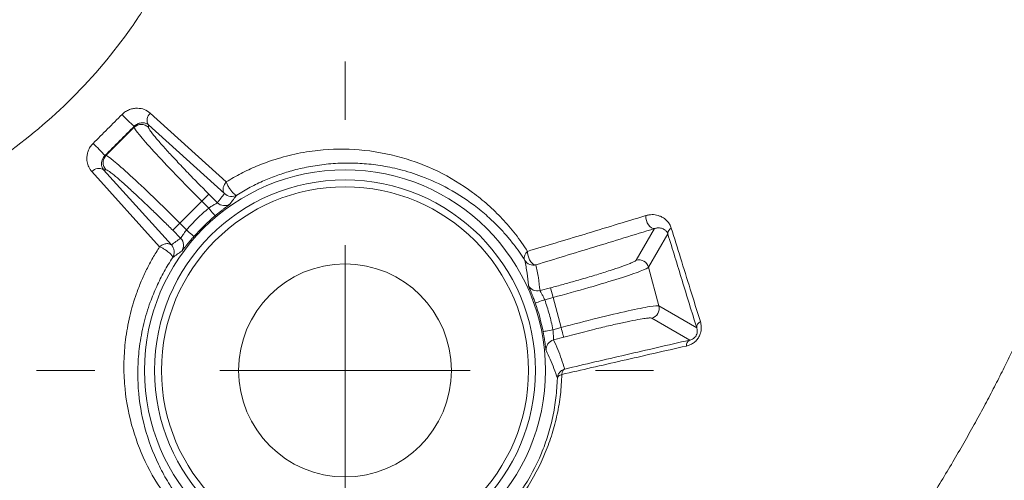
# Model space of a CAD drawing. Header units: millimetres. Extents: x 0 to 420, y 0 to 297.
# Tile 17 of 92: x 102.34 to 112.17, y 55.84 to 60.43. Entities that reach past the tile are written whole.
import ezdxf

# ---------------------------------------------------------------- set-up
doc = ezdxf.new("R2010")
doc.units = ezdxf.units.MM

# ---------------------------------------------------------------- blocks, each defined once
blk = doc.blocks.new('SW_CENTERMARKSYMBOL_7')
at = {"color": 0, "linetype": 'Continuous', "lineweight": 0}
for p, q in [((0, 2.5), (0, 3.0824)), ((0, 0), (0, 1.25)), ((-2.5, 0), (-3.0824, 0)), ((0, 0), (-1.25, 0)), ((0, 0), (0, -1.25)), ((0, 0), (1.25, 0)), ((2.5, 0), (3.0824, 0)), ((0, -2.5), (0, -3.0824))]:
    blk.add_line(p, q, dxfattribs=at)

msp = doc.modelspace()

# ---------------------------------------------------------------- linework, layer by layer
at = {"color": 7, "linetype": 'Continuous', "lineweight": 15}
for p, q in [((103.64366009, 59.50119628), (104.40375342, 58.81548954)), ((103.48469451, 59.3603505), (103.20213869, 59.07778723)), ((103.48469451, 59.37037153), (103.48469451, 59.3603505)), ((103.62592771, 59.38492624), (103.62592771, 59.3603505)), ((104.38587203, 58.69904814), (103.62592771, 59.38492624)), ((103.19224432, 59.07778723), (103.20213869, 59.07778723)), ((103.73859539, 58.16751255), (103.06106939, 58.91841931)), ((103.17781999, 58.93656148), (103.8554354, 58.18574412)), ((103.17781999, 58.93656148), (103.20213869, 58.93656148)), ((103.93988028, 58.40325637), (104.15922537, 58.62260519)), ((104.15922537, 58.62260519), (104.22984197, 58.69322179)), ((104.15922537, 58.62260519), (104.22821775, 58.55361654)), ((104.22984197, 58.69322179), (104.31549385, 58.60756992)), ((103.94832924, 58.2535742), (103.86926367, 58.33264349)), ((104.00601163, 58.33711757), (103.93988028, 58.40325637)), ((108.49810078, 58.03419931), (108.68037179, 58.34990276)), ((108.81291762, 58.29701482), (108.62040951, 57.96358643)), ((108.72383847, 57.57759793), (108.62040951, 57.96358643)), ((107.53724411, 57.73046149), (107.64153733, 57.75840489)), ((107.64153733, 57.75840489), (107.66737595, 57.66194595)), ((107.58424237, 57.63966872), (107.66737595, 57.66194595)), ((107.66737595, 57.66194595), (107.7476634, 57.36230968)), ((108.72383847, 57.57759793), (109.10182133, 57.35937042)), ((109.03175607, 57.23674132), (108.65322187, 57.4552892)), ((107.7476634, 57.36230968), (107.66597524, 57.34041987)), ((107.77351692, 57.26584701), (107.67256155, 57.23879768))]:
    msp.add_line(p, q, dxfattribs=at)
at = {"color": 7, "linetype": 'Continuous', "lineweight": 15, "flags": 128}
for points in [[(104.22821775, 58.55361654), (104.24063041, 58.53884576), (104.25258114, 58.52463378), (104.263608, 58.51150585), (104.27332356, 58.49996491), (104.28132548, 58.49043934), (104.28733065, 58.48328678), (104.29113045, 58.47877918), (104.29256096, 58.47708045)], [(108.68037179, 58.34990276), (108.66550043, 58.35031254), (108.64994362, 58.35682435), (108.63466992, 58.36902095), (108.62066283, 58.38612748), (108.60878661, 58.40705617), (108.59983101, 58.43048452), (108.59434738, 58.4549187), (108.59269335, 58.47881271)], [(103.86926367, 58.33264349), (103.87123063, 58.33461044), (103.87565627, 58.33903981), (103.8824065, 58.34577887), (103.89119818, 58.35458173), (103.90174821, 58.36513547), (103.91366913, 58.3770564), (103.92654374, 58.3899161), (103.93988028, 58.40325637)], [(104.00601163, 58.33711757), (104.02046576, 58.32432119), (104.03435364, 58.31200911), (104.04719844, 58.3006358), (104.05847862, 58.29063712), (104.06779184, 58.2823856), (104.07479539, 58.27618672), (104.07919123, 58.27228261), (104.08086016, 58.27081485)], [(107.58424237, 57.63966872), (107.56604805, 57.63323514), (107.54853919, 57.62703998), (107.53237143, 57.62132166), (107.51815572, 57.61629252), (107.50642851, 57.61214255), (107.49762192, 57.6090282), (107.49206379, 57.60706497), (107.48997762, 57.60632364)], [(107.66597524, 57.34041987), (107.64703586, 57.33671321), (107.62881174, 57.3331481), (107.61198833, 57.32985495), (107.59719148, 57.32695667), (107.58497253, 57.32456876), (107.57580831, 57.32277317), (107.57002666, 57.32164068), (107.56785109, 57.321216)], [(107.77351692, 57.26584701), (107.77278676, 57.26853294), (107.77116253, 57.27459027), (107.76870384, 57.28379546), (107.76548519, 57.29581697), (107.76162579, 57.31023012), (107.75725975, 57.32651709), (107.75255098, 57.34408556), (107.7476634, 57.36230968)]]:
    msp.add_lwpolyline(points, dxfattribs=at)
at = {"color": 7, "linetype": 'Continuous', "lineweight": 15}
for radius in [2.00218155, 1.90182319, 1.0625]:
    msp.add_circle((105.58962913, 56.93409708), radius, dxfattribs=at)
for centre, radius, start, end in [((87.18842877, 114.0072778), 70.33760306, 283.5804062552, 309.5646947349), ((103.70415122, 59.43248355), 0.0915457, 131.359018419, 211.298221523), ((104.35435535, 60.39118023), 1.3410296, 222.316201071, 229.571219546), ((98.9868342, 63.536892), 18.44201228, 283.157959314, 346.842040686), ((98.9868342, 63.536892), 18.51187062, 283.157959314, 346.842040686), ((103.55531111, 59.2892751), 0.1001919, 45.185521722, 134.814478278), ((101.88686339, 57.92349977), 1.74252659, 41.484829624, 47.067333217), ((103.27319866, 59.00717436), 0.10017833, 135.180815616, 224.819184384), ((103.1302361, 58.85804427), 0.09181056, 58.782820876, 138.882561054), ((104.38621708, 58.67829446), 0.10001868, 225.00053049, 304.521194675), ((105.58962913, 56.93409708), 2.01574002, 130.051329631, 138.460277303), ((108.87737878, 58.29812855), 0.06447078, 117.591585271, 180.989838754), ((103.87761176, 58.1828579), 0.10000878, 323.971999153, 44.999524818), ((108.52372554, 57.93735195), 0.10018003, 15.181250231, 104.820226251), ((107.51135199, 57.82705416), 0.10000273, 204.997682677, 285.005638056), ((105.58962913, 56.93409708), 2.01574002, 11.072354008, 19.480689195), ((108.62697674, 57.55198227), 0.1001916, 285.185763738, 14.81309506), ((109.16916165, 57.36124562), 0.06736643, 117.166457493, 181.59507908), ((107.69845182, 57.1421906), 0.10001617, 105.002478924, 185.553556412), ((109.06306483, 57.18032855), 0.06451851, 119.030022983, 182.358832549)]:
    msp.add_arc(centre, radius, start, end, dxfattribs=at)
for points, knots in [([(103.67292792, 67.51939054), (103.4653807, 66.3334965), (103.22392275, 65.15510604), (102.88107033, 63.69122496), (102.77515015, 63.25274113), (102.66459679, 62.81528518), (102.60856292, 62.59672513), (102.58972724, 62.52390671), (102.54342943, 62.38018332), (102.51783937, 62.30870673), (102.38157704, 61.95571546), (102.24668448, 61.68756), (101.99558579, 61.31154126), (101.90293394, 61.19001795), (101.70567762, 60.96278912), (101.6007829, 60.85632972), (101.37875315, 60.65738661), (101.26163274, 60.56488621), (101.01500912, 60.39402378), (100.8845599, 60.31526189), (100.61749665, 60.1739618), (100.48101875, 60.11121374), (100.20285267, 59.99943507), (100.06140514, 59.94980099), (99.33139085, 59.76189431), (98.74493287, 59.61962829), (96.98221857, 59.21827149), (95.80113325, 58.98365304), (93.42642956, 58.58391588), (92.23197258, 58.41946425), (89.83290558, 58.16368798), (88.63416, 58.07258543), (86.241406, 57.96915215), (85.04687309, 57.95650733), (82.66159422, 58.01145225), (81.47080474, 58.0781204), (79.09270347, 58.28513913), (77.9053737, 58.42510898), (76.12692262, 58.68895513), (75.53463381, 58.78596269), (74.35041352, 58.99787197), (73.75846781, 59.11267222), (72.57839444, 59.35878386), (71.99048342, 59.49007517), (71.11178887, 59.69929033), (70.81942078, 59.77108121), (70.4546185, 59.86336693), (70.38169072, 59.88195059), (70.27234747, 59.91001358), (70.23578074, 59.91890715), (70.16334525, 59.93939938), (70.12737479, 59.95060195), (69.94822257, 60.00932725), (69.80708058, 60.06474665), (69.52859254, 60.19028402), (69.39066969, 60.26133633), (69.12798031, 60.41725679), (69.00240243, 60.50255034), (68.76321575, 60.68835767), (68.64954719, 60.78873165), (68.43386916, 61.00539904), (68.33189343, 61.12179069), (68.05205612, 61.4863496), (67.90037433, 61.74918955), (67.71406219, 62.16684613), (67.6580093, 62.31052119), (67.58774045, 62.52982798), (67.56880886, 62.60399551), (67.53080898, 62.75229722), (67.51193919, 62.82647894), (67.19339028, 64.08809881), (66.92737222, 65.28422685), (66.46465181, 67.68948106), (66.26843983, 68.89802903), (65.79394774, 72.54188903), (65.62505945, 74.98459285), (65.62516303, 77.43409708)], [0, 0, 0, 0, 0.0625, 0.0625, 0.078125, 0.0859375, 0.0859375, 0.08984375, 0.08984375, 0.09375, 0.09375, 0.109375, 0.109375, 0.1171875, 0.1171875, 0.125, 0.125, 0.1328125, 0.1328125, 0.140625, 0.140625, 0.1484375, 0.1484375, 0.15625, 0.15625, 0.1875, 0.1875, 0.25, 0.25, 0.3125, 0.3125, 0.375, 0.375, 0.4375, 0.4375, 0.5, 0.5, 0.5625, 0.5625, 0.59375, 0.59375, 0.625, 0.625, 0.65625, 0.65625, 0.671875, 0.671875, 0.67578125, 0.67578125, 0.677734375, 0.677734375, 0.6796875, 0.6796875, 0.6875, 0.6875, 0.6953125, 0.6953125, 0.703125, 0.703125, 0.7109375, 0.7109375, 0.71875, 0.71875, 0.734375, 0.734375, 0.7421875, 0.7421875, 0.74609375, 0.74609375, 0.75, 0.75, 0.8125, 0.8125, 0.875, 0.875, 1, 1, 1, 1]), ([(104.29388638, 62.13569312), (104.28509166, 62.10217823), (104.26608982, 62.02976607), (104.23026429, 61.91315785), (104.18495388, 61.77786368), (104.12723403, 61.62048996), (104.03389624, 61.38847755), (103.9065883, 61.11031676), (103.71019884, 60.74127058), (103.39255247, 60.23995291), (102.88423532, 59.63656462), (102.28152948, 59.12972644), (101.78178414, 58.81316272), (101.41305901, 58.61696482), (101.09983596, 58.47350904), (100.80985003, 58.36046863), (100.58091409, 58.28218572), (100.44659458, 58.24573281), (100.38803308, 58.22983983)], [0, 0, 0, 0, 0.0179784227, 0.0388441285, 0.0632828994, 0.092009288, 0.125809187, 0.1930331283, 0.2506259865, 0.3426295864, 0.5005384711, 0.6579058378, 0.7491669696, 0.8070613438, 0.8745336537, 0.9277937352, 0.9685190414, 1, 1, 1, 1]), ([(110.73098375, 54.63989955), (110.78098035, 54.70656479), (110.88028149, 54.83897249), (111.02386235, 55.0393057), (111.16218206, 55.2387332), (111.29488396, 55.43697088), (111.42193729, 55.63340816), (111.54323838, 55.82754682), (111.65871354, 56.01891771), (111.76835745, 56.2070514), (111.87227056, 56.39145797), (111.97053964, 56.57170238), (112.06326325, 56.74739382), (112.15055298, 56.91819772), (112.23256002, 57.08390296), (112.30952576, 57.24441617), (112.38174015, 57.39975392), (112.44949006, 57.54996914), (112.51304812, 57.6951202), (112.57267188, 57.83527202), (112.62861225, 57.97050356), (112.68109598, 58.10092049), (112.73033641, 58.22664695), (112.77653936, 58.34781), (112.81989826, 58.46453391), (112.86059544, 58.57693978), (112.89880196, 58.685146), (112.93468138, 58.78927163), (112.96838224, 58.88944195), (113.00004144, 58.98578606), (113.02978959, 59.07842972), (113.0577487, 59.16749258), (113.08403288, 59.25308819), (113.10874862, 59.33532426), (113.1319952, 59.41430282), (113.15386499, 59.49012037), (113.17444384, 59.5628677), (113.19380486, 59.63263194), (113.21201629, 59.69949483), (113.229142, 59.76353332), (113.24524174, 59.82481996), (113.26037145, 59.88342355), (113.27458341, 59.93940947), (113.28792602, 59.99283999), (113.30044659, 60.04377562), (113.31218401, 60.09227785), (113.32319199, 60.13840294), (113.33021896, 60.16838449), (113.33364053, 60.18298311)], [0, 0, 0, 0, 0.040525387, 0.0804898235, 0.1198597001, 0.1585552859, 0.1965015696, 0.2336307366, 0.2698819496, 0.3051986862, 0.3395274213, 0.3728205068, 0.4050363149, 0.436139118, 0.4661048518, 0.4949511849, 0.5227103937, 0.5494136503, 0.5750910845, 0.5997718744, 0.623484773, 0.6462627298, 0.6681405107, 0.6891512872, 0.7093266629, 0.7286967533, 0.7472902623, 0.7651346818, 0.782258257, 0.7986893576, 0.8144547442, 0.8295795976, 0.8440876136, 0.8580010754, 0.8713409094, 0.8841267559, 0.8963769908, 0.9081086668, 0.9193377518, 0.9300792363, 0.940347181, 0.9501547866, 0.959514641, 0.9684386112, 0.9769378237, 0.9850237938, 0.992707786, 1, 1, 1, 1]), ([(111.23802383, 54.15267912), (111.90507312, 55.0233795), (112.47189038, 55.95385048), (113.05635673, 57.19108759), (113.16714886, 57.44292318), (113.37443849, 57.94988783), (113.47096179, 58.20509462), (113.73944496, 58.97582106), (113.89038326, 59.49643113), (114.013856, 60.02369175)], [0, 0, 0, 0, 0.5, 0.5, 0.625, 0.625, 0.75, 0.75, 1, 1, 1, 1]), ([(103.36273964, 59.48837148), (103.36825489, 59.49357801), (103.37931266, 59.50401682), (103.39780648, 59.51719529), (103.41755521, 59.52840921), (103.44411341, 59.53986702), (103.47794417, 59.54896433), (103.52864333, 59.55217993), (103.58911285, 59.54165931), (103.62517337, 59.5149069), (103.64365388, 59.50119667)], [0, 0, 0, 0, 0.0608253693, 0.1219515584, 0.1848092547, 0.2507114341, 0.371773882, 0.5007469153, 0.7441398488, 1, 1, 1, 1]), ([(103.07376854, 59.1992992), (103.12196421, 59.24741393), (103.21839638, 59.34368414), (103.31461164, 59.44012876), (103.36273964, 59.48837148)], [0, 0, 0, 0, 0.49978829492, 1, 1, 1, 1]), ([(116.70127398, 59.3957183), (115.92917993, 56.09297986), (114.24891106, 53.07152452), (109.45220168, 48.27481514), (106.43074634, 46.59454628), (103.1280079, 45.82245223)], [0, 0, 0, 0, 0.5, 0.5, 1, 1, 1, 1]), ([(103.55530935, 59.40434316), (103.54861309, 59.40333778), (103.53630558, 59.40148993), (103.51707434, 59.39399548), (103.49977379, 59.38413158), (103.48942507, 59.37468853), (103.48469558, 59.37037295)], [0, 0, 0, 0, 0.3207463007, 0.5895214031, 0.8124064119, 1, 1, 1, 1]), ([(103.62592312, 59.3849244), (103.62121896, 59.38829938), (103.61179852, 59.39505805), (103.5950664, 59.40140792), (103.57671657, 59.40527807), (103.56231246, 59.404649), (103.55530935, 59.40434316)], [0, 0, 0, 0, 0.2503308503, 0.5013065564, 0.7575411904, 1, 1, 1, 1]), ([(103.48469558, 59.37037295), (103.43599903, 59.32152806), (103.33865183, 59.22388435), (103.24103167, 59.1264716), (103.19224461, 59.0777882)], [0, 0, 0, 0, 0.5002358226, 1, 1, 1, 1]), ([(103.48469558, 59.36035092), (103.48516393, 59.3514523), (103.50283456, 59.32544179), (103.5700883, 59.24285767), (103.61964822, 59.18631384), (103.7436435, 59.05069844), (103.81803625, 58.97167346), (103.98111851, 58.80233581), (104.06973789, 58.71209543), (104.1592267, 58.62260661)], [0, 0, 0, 0, 0.25, 0.25, 0.5, 0.5, 0.75, 0.75, 1, 1, 1, 1]), ([(103.62592312, 59.36035092), (103.62624373, 59.35840139), (103.62688245, 59.35451749), (103.6321238, 59.34446741), (103.64051201, 59.33135148), (103.65235204, 59.31486629), (103.67592214, 59.28421831), (103.72033656, 59.23069847), (103.7979701, 59.14311043), (103.89310659, 59.03984263), (103.98911272, 58.93869872), (104.07679664, 58.8480755), (104.15242421, 58.77091457), (104.20396623, 58.71918751), (104.22984048, 58.69322038)], [0, 0, 0, 0, 0.0484345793, 0.0964930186, 0.1444339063, 0.1925177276, 0.2410026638, 0.3705530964, 0.5002600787, 0.6297431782, 0.7593841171, 0.8397550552, 0.9195565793, 1, 1, 1, 1]), ([(103.06107496, 58.91841864), (103.0550759, 58.92561073), (103.04329658, 58.93973258), (103.02979729, 58.96370971), (103.01987175, 58.98913136), (103.01373381, 59.0161993), (103.01095315, 59.04779982), (103.01316103, 59.0836432), (103.02403, 59.12411031), (103.04285678, 59.16430595), (103.06365071, 59.18784545), (103.07376854, 59.1992992)], [0, 0, 0, 0, 0.1049705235, 0.2061123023, 0.3046092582, 0.4017085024, 0.4986818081, 0.627657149, 0.7487981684, 0.8777712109, 1, 1, 1, 1]), ([(104.40375248, 58.81549088), (104.42814248, 58.83024775), (104.47714132, 58.85989389), (104.55192055, 58.90020185), (104.62802629, 58.93768734), (104.7056447, 58.97208631), (104.7848588, 59.00352551), (104.91284048, 59.04862709), (105.09263411, 59.09742863), (105.38507748, 59.14392318), (105.74738912, 59.14751486), (106.14774589, 59.07290669), (106.5278825, 58.92861045), (106.8103605, 58.75691209), (107.01876297, 58.58864751), (107.16172115, 58.44979611), (107.29515397, 58.29576327), (107.37304576, 58.18043273), (107.41230451, 58.12230424)], [0, 0, 0, 0, 0.0201525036, 0.0404858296, 0.0610891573, 0.0820462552, 0.1034348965, 0.1253266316, 0.1860471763, 0.2504598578, 0.369618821, 0.4999820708, 0.6214848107, 0.7500960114, 0.8116503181, 0.8736263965, 0.9363056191, 1, 1, 1, 1]), ([(103.19224461, 59.0777882), (103.18887488, 59.07418119), (103.18171983, 59.0665223), (103.17331749, 59.05377649), (103.16635606, 59.03988273), (103.16129432, 59.02498023), (103.1581699, 59.00914483), (103.15734433, 58.99014071), (103.16067296, 58.96395765), (103.17111002, 58.94728103), (103.17781936, 58.93656066)], [0, 0, 0, 0, 0.0585506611, 0.1243225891, 0.1997886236, 0.286597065, 0.3847658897, 0.500935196, 0.6791820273, 1, 1, 1, 1]), ([(103.93987717, 58.40325707), (103.85038835, 58.49274589), (103.76014796, 58.58136527), (103.59081032, 58.74444753), (103.51178534, 58.81884028), (103.37616994, 58.94283556), (103.31962611, 58.99239548), (103.23704199, 59.05964922), (103.21103148, 59.07731985), (103.20213286, 59.0777882)], [0, 0, 0, 0, 0.25, 0.25, 0.5, 0.5, 0.75, 0.75, 1, 1, 1, 1]), ([(105.58962913, 59.00319767), (105.55823506, 59.00233235), (105.49657476, 59.00063279), (105.40418832, 58.99285496), (105.31421719, 58.9815722), (105.22667769, 58.9666955), (105.14170813, 58.94858421), (105.03919631, 58.92228806), (104.92004251, 58.88473266), (104.78120233, 58.82982426), (104.64428054, 58.76504066), (104.55348326, 58.71103609), (104.50900938, 58.68458384)], [0, 0, 0, 0, 0.0916633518, 0.1800337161, 0.2651516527, 0.3470621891, 0.425815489, 0.501467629, 0.6297873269, 0.7511300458, 0.8780997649, 1, 1, 1, 1]), ([(107.38584165, 58.03249442), (107.36822996, 58.05946477), (107.33192119, 58.11506763), (107.2714419, 58.19657426), (107.20402615, 58.27915964), (107.12893914, 58.36176613), (107.03302058, 58.45639839), (106.8709556, 58.59531775), (106.64287364, 58.7459408), (106.37760604, 58.86751053), (106.14768775, 58.93977709), (105.9476396, 58.98035825), (105.76615604, 59.00155202), (105.64654271, 59.0026671), (105.58962913, 59.00319767)], [0, 0, 0, 0, 0.0443111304, 0.0913530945, 0.1411259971, 0.1936292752, 0.2488617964, 0.3323758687, 0.4996158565, 0.6403333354, 0.7503141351, 0.8412632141, 0.924470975, 1, 1, 1, 1]), ([(103.8692634, 58.3326433), (103.85366759, 58.34820556), (103.82259647, 58.37920981), (103.77610628, 58.42515136), (103.73006066, 58.47031895), (103.68444251, 58.51469774), (103.61434638, 58.58232639), (103.52269133, 58.66933117), (103.41946592, 58.76442987), (103.33182988, 58.84210746), (103.27270873, 58.89118065), (103.23545425, 58.91925798), (103.21289067, 58.93390576), (103.20572848, 58.9356733), (103.20213286, 58.93656066)], [0, 0, 0, 0, 0.0483687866, 0.0963638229, 0.1442447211, 0.1922729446, 0.2407075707, 0.3701588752, 0.4998313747, 0.6293487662, 0.7590888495, 0.8395465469, 0.9194479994, 1, 1, 1, 1]), ([(104.38587414, 58.69904915), (104.38318372, 58.70254806), (104.37805299, 58.70922061), (104.37339785, 58.72208176), (104.37119288, 58.73660124), (104.3725838, 58.75651411), (104.38075548, 58.78436582), (104.39552602, 58.80435686), (104.40375248, 58.81549088)], [0, 0, 0, 0, 0.1267179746, 0.241656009, 0.3719409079, 0.501130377, 0.7221543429, 1, 1, 1, 1]), ([(104.40375248, 58.81549088), (104.40531828, 58.81107265), (104.40856766, 58.80190386), (104.41577327, 58.78605435), (104.42521876, 58.76789283), (104.43891388, 58.74578206), (104.45624608, 58.72153659), (104.47360974, 58.70210632), (104.48898285, 58.68944674), (104.50100769, 58.68277907), (104.50644467, 58.68400538), (104.50900938, 58.68458384)], [0, 0, 0, 0, 0.0773656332, 0.1605502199, 0.250389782, 0.3543965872, 0.5002403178, 0.6466822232, 0.7500867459, 0.8821118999, 1, 1, 1, 1]), ([(105.58962913, 55.10173972), (104.5783236, 55.10173972), (103.75727177, 55.92279155), (103.75727177, 57.94540261), (104.5783236, 58.76645443), (105.58962913, 58.76645443)], [0, 0, 0, 0, 0.5, 0.5, 1, 1, 1, 1]), ([(105.58962913, 58.76645443), (106.60093465, 58.76645443), (107.42198648, 57.94540261), (107.42198648, 55.92279155), (106.60093465, 55.10173972), (105.58962913, 55.10173972)], [0, 0, 0, 0, 0.5, 0.5, 1, 1, 1, 1]), ([(104.22821602, 58.5536173), (104.23289951, 58.55685195), (104.24348615, 58.5641636), (104.26081495, 58.57527358), (104.27602092, 58.5845593), (104.2939928, 58.59483916), (104.31062607, 58.60417561), (104.31395589, 58.60649734), (104.31549227, 58.60756859)], [0, 0, 0, 0, 0.1112276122, 0.2514205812, 0.4147393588, 0.5015182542, 0.7699997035, 1, 1, 1, 1]), ([(104.31549227, 58.60756859), (104.32695117, 58.6230386), (104.34990979, 58.65403376), (104.37387182, 58.68402624), (104.38587414, 58.69904915)], [0, 0, 0, 0, 0.499110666, 1, 1, 1, 1]), ([(104.50900938, 58.68458384), (104.490047, 58.67289836), (104.46709526, 58.66783277), (104.42282581, 58.67304801), (104.40165236, 58.6833105), (104.38587414, 58.69904915)], [0, 0, 0, 0, 0.5, 0.5, 1, 1, 1, 1]), ([(104.22821602, 58.5536173), (104.20856897, 58.53674835), (104.16930137, 58.50303319), (104.11285274, 58.44974326), (104.05811458, 58.39469786), (104.02339084, 58.35631924), (104.00601726, 58.33711698)], [0, 0, 0, 0, 0.2501685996, 0.5, 0.7498314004, 1, 1, 1, 1]), ([(104.44289325, 58.59588918), (104.442417, 58.59538558), (104.4414667, 58.59438073), (104.43689543, 58.59069899), (104.42572709, 58.58207681), (104.40502707, 58.56656016), (104.37479215, 58.54342492), (104.348886, 58.52315753), (104.32109682, 58.50086492), (104.30202183, 58.48497126), (104.29255358, 58.47708213)], [0, 0, 0, 0, 0.0836745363, 0.1669593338, 0.2510965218, 0.4995197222, 0.6241311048, 0.7493129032, 0.8755664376, 1, 1, 1, 1]), ([(107.41230451, 58.12230424), (107.50426971, 58.14989778), (107.69334281, 58.2066279), (107.98190761, 58.29356967), (108.28370966, 58.38494484), (108.48807517, 58.44703101), (108.59268722, 58.47881211)], [0, 0, 0, 0, 0.2308247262, 0.4745571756, 0.7310326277, 1, 1, 1, 1]), ([(108.59268722, 58.47881211), (108.60330537, 58.48160572), (108.62456105, 58.48719804), (108.65604011, 58.4896582), (108.68700742, 58.48769793), (108.71744585, 58.48087453), (108.74870266, 58.46887121), (108.77953725, 58.45107326), (108.80819118, 58.42550892), (108.83239551, 58.3944892), (108.84257649, 58.3680763), (108.84751335, 58.35526841)], [0, 0, 0, 0, 0.0968593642, 0.1938957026, 0.2925973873, 0.3943728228, 0.500510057, 0.6263533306, 0.7493327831, 0.878448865, 1, 1, 1, 1]), ([(103.94833176, 58.25357494), (103.94873284, 58.25397318), (103.9495724, 58.25480678), (103.95280253, 58.25979673), (103.95808902, 58.26802995), (103.96930862, 58.28585051), (103.98664456, 58.31089311), (104.00167326, 58.33123673), (104.00601726, 58.33711698)], [0, 0, 0, 0, 0.109883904, 0.2300139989, 0.3606508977, 0.50199503, 0.8560532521, 1, 1, 1, 1]), ([(108.68037543, 58.3499026), (108.57859862, 58.31865156), (108.37792082, 58.25703252), (108.07863656, 58.16544353), (107.78627175, 58.07618306), (107.59244107, 58.01722839), (107.49698822, 57.98819589)], [0, 0, 0, 0, 0.2610381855, 0.5147004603, 0.7610119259, 1, 1, 1, 1]), ([(108.70785841, 58.35607162), (108.70310698, 58.35543509), (108.69419567, 58.35424129), (108.6847737, 58.35128338), (108.68037543, 58.3499026)], [0, 0, 0, 0, 0.5331898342, 1, 1, 1, 1]), ([(108.81291717, 58.29701654), (108.81111688, 58.30141668), (108.80712183, 58.31118109), (108.79808331, 58.32375108), (108.78565837, 58.33594921), (108.77282178, 58.3441252), (108.75781468, 58.35089408), (108.74225956, 58.35526431), (108.72420339, 58.35719837), (108.71289876, 58.35641908), (108.70785841, 58.35607162)], [0, 0, 0, 0, 0.0937962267, 0.2081444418, 0.3433972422, 0.4997652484, 0.5748605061, 0.7499082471, 0.8884926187, 1, 1, 1, 1]), ([(108.84751335, 58.35526841), (108.87844299, 58.2556587), (108.94187032, 58.05138936), (109.0388331, 57.73999902), (109.10470256, 57.52908078), (109.1383998, 57.42118007)], [0, 0, 0, 0, 0.317339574, 0.6507673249, 1, 1, 1, 1]), ([(103.85544055, 58.18574448), (103.87070676, 58.19732174), (103.90117513, 58.22042768), (103.93263492, 58.24254135), (103.94833176, 58.25357494)], [0, 0, 0, 0, 0.5010509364, 1, 1, 1, 1]), ([(104.08085548, 58.27081317), (104.07543329, 58.26465759), (104.0645855, 58.25234257), (104.048741, 58.23389953), (104.03113142, 58.21303939), (104.01256155, 58.19052624), (103.9886857, 58.16096171), (103.97139923, 58.13913594), (103.9612082, 58.12666021), (103.95939699, 58.12490871), (103.95849305, 58.12403458)], [0, 0, 0, 0, 0.0830274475, 0.1661071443, 0.2507826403, 0.375695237, 0.5003236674, 0.7488526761, 0.8746586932, 1, 1, 1, 1]), ([(109.10181474, 57.35937135), (109.05302541, 57.51727088), (108.95716741, 57.82750125), (108.86042171, 58.14239558), (108.81291717, 58.29701654)], [0, 0, 0, 0, 0.5089750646, 1, 1, 1, 1]), ([(104.39540712, 55.11526505), (104.36556342, 55.13498541), (104.30616002, 55.17423849), (104.22200024, 55.23749576), (104.14194848, 55.30340463), (104.06620885, 55.37217441), (103.99458182, 55.44359396), (103.92697045, 55.51757071), (103.86324973, 55.59399777), (103.74021837, 55.75560168), (103.58675459, 56.0129647), (103.44638083, 56.39235631), (103.38642223, 56.73206198), (103.37856552, 57.01980729), (103.39487348, 57.24391581), (103.43484733, 57.47001429), (103.4921135, 57.66589587), (103.55244056, 57.82196687), (103.60693938, 57.9406813), (103.66799731, 58.05595111), (103.7151827, 58.13051473), (103.73859681, 58.16751433)], [0, 0, 0, 0, 0.0320778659, 0.0638504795, 0.0953605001, 0.1266488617, 0.1577546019, 0.1887147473, 0.2195642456, 0.2503359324, 0.3782083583, 0.4989059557, 0.6244241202, 0.6883393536, 0.7490882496, 0.8135795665, 0.8743554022, 0.9070757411, 0.938726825, 0.9695953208, 1, 1, 1, 1]), ([(103.73859681, 58.16751433), (103.74274007, 58.17096811), (103.75193395, 58.17863204), (103.7675578, 58.18793062), (103.78451628, 58.19524369), (103.8081705, 58.20084746), (103.83460785, 58.19999855), (103.84916143, 58.19004076), (103.85544055, 58.18574448)], [0, 0, 0, 0, 0.1088791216, 0.2416024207, 0.3713739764, 0.5011640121, 0.7847778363, 1, 1, 1, 1]), ([(103.86849038, 58.0603826), (103.86894238, 58.06169519), (103.86984812, 58.06432545), (103.86782687, 58.07179593), (103.85846791, 58.08662979), (103.83718304, 58.10738107), (103.8100437, 58.12791056), (103.78446148, 58.14509277), (103.75859451, 58.15949129), (103.74440707, 58.16518326), (103.73859681, 58.16751433)], [0, 0, 0, 0, 0.07033091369, 0.14093414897, 0.28725679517, 0.49945921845, 0.60126973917, 0.74972708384, 0.89750435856, 1, 1, 1, 1]), ([(103.85544055, 58.18574448), (103.87029442, 58.17087993), (103.88175263, 58.14887597), (103.88665055, 58.10182456), (103.87996765, 58.077955), (103.86849038, 58.0603826)], [0, 0, 0, 0, 0.5, 0.5, 1, 1, 1, 1]), ([(107.38584165, 58.03249442), (107.38427443, 58.03565127), (107.38126843, 58.04170624), (107.3794135, 58.05213566), (107.37940769, 58.06354816), (107.38255038, 58.07825399), (107.39143258, 58.09867379), (107.40470821, 58.11370399), (107.41230451, 58.12230424)], [0, 0, 0, 0, 0.1273078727, 0.2441822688, 0.3702056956, 0.5008192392, 0.7143696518, 1, 1, 1, 1]), ([(107.41230451, 58.12230424), (107.41234585, 58.11651092), (107.41242913, 58.10484248), (107.41537305, 58.08590888), (107.42051967, 58.06617664), (107.42827461, 58.04589579), (107.43837174, 58.02687574), (107.45170936, 58.00900272), (107.46779023, 57.9944775), (107.48384435, 57.98723906), (107.49330811, 57.98792799), (107.49698822, 57.98819589)], [0, 0, 0, 0, 0.0919892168, 0.1852773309, 0.2829771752, 0.3874897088, 0.5003143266, 0.6080114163, 0.7501886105, 0.9028572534, 1, 1, 1, 1]), ([(103.86849038, 58.0603826), (103.85374787, 58.03752367), (103.82391507, 57.99126659), (103.78286375, 57.92011384), (103.7440447, 57.84680239), (103.70790495, 57.77131612), (103.67449496, 57.693753), (103.62700998, 57.56996267), (103.57454006, 57.3947501), (103.53485433, 57.1796654), (103.51768116, 56.96389592), (103.52337196, 56.68776701), (103.58028333, 56.3569679), (103.69283194, 56.05450579), (103.81347673, 55.82979376), (103.92433899, 55.66208599), (104.05717533, 55.49851975), (104.20330484, 55.35365784), (104.34611653, 55.23509545), (104.44022531, 55.17192234), (104.48547523, 55.14154708)], [0, 0, 0, 0, 0.0194137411, 0.0392854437, 0.0596535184, 0.0805536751, 0.1020190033, 0.1240800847, 0.1835851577, 0.2488791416, 0.3083145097, 0.3736851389, 0.4997369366, 0.6247205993, 0.6871695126, 0.7498330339, 0.8223861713, 0.8933319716, 0.9487112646, 1, 1, 1, 1]), ([(107.49698822, 57.98819589), (107.47771734, 57.98303521), (107.45460517, 57.98369929), (107.41346543, 58.00009592), (107.39625145, 58.01550423), (107.38584165, 58.03249442)], [0, 0, 0, 0, 0.5, 0.5, 1, 1, 1, 1]), ([(107.42071396, 57.78479354), (107.4167226, 57.82527892), (107.40850444, 57.90863776), (107.39353883, 57.99042782), (107.38584165, 58.03249441)], [0, 0, 0, 0, 0.4856759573, 1, 1, 1, 1]), ([(107.64153096, 57.75840591), (107.66280618, 57.76413116), (107.70519221, 57.7755374), (107.76822385, 57.79282832), (107.83036294, 57.8101212), (107.89160517, 57.82743828), (107.98522137, 57.85432899), (108.10639724, 57.8902022), (108.24036784, 57.93204867), (108.35145662, 57.96910491), (108.42351583, 57.99576874), (108.46645875, 58.0139934), (108.49042589, 58.02621014), (108.49553772, 58.03152901), (108.498104, 58.03419923)], [0, 0, 0, 0, 0.0483687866, 0.0963638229, 0.1442447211, 0.1922729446, 0.2407075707, 0.3701588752, 0.4998313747, 0.6293487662, 0.7590888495, 0.8395465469, 0.9194479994, 1, 1, 1, 1]), ([(107.49698822, 57.98819589), (107.50546307, 57.94556501), (107.52235698, 57.86058392), (107.53228798, 57.77373933), (107.53723708, 57.73046045)], [0, 0, 0, 0, 0.5016514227, 1, 1, 1, 1]), ([(107.6673774, 57.66194571), (107.7896214, 57.69470089), (107.91148822, 57.72854167), (108.13739042, 57.79365124), (108.24132893, 57.8248925), (108.41651969, 57.88034125), (108.48771175, 57.90452968), (108.58724726, 57.94242275), (108.61555573, 57.9561132), (108.62041064, 57.96358546)], [0, 0, 0, 0, 0.25, 0.25, 0.5, 0.5, 0.75, 0.75, 1, 1, 1, 1]), ([(107.48997598, 57.60632447), (107.48721538, 57.6140578), (107.48169264, 57.62952879), (107.47322646, 57.65234736), (107.46349775, 57.67788747), (107.45278373, 57.7050769), (107.43845616, 57.74035621), (107.42769897, 57.76613253), (107.42169759, 57.78114177), (107.4210414, 57.78357792), (107.42071396, 57.78479354)], [0, 0, 0, 0, 0.0830366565, 0.1661199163, 0.2507867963, 0.3757034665, 0.5003358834, 0.7488701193, 0.8746877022, 1, 1, 1, 1]), ([(107.53723708, 57.73046045), (107.53740507, 57.72991062), (107.53775567, 57.7287631), (107.54071082, 57.72345905), (107.54555065, 57.71482565), (107.55437083, 57.69941124), (107.56752485, 57.67424615), (107.57866519, 57.65119655), (107.58423701, 57.63966831)], [0, 0, 0, 0, 0.1105418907, 0.2307020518, 0.3608188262, 0.5011568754, 0.7505041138, 1, 1, 1, 1]), ([(107.66597064, 57.34041876), (107.66073289, 57.36577691), (107.65026446, 57.41645905), (107.63099701, 57.49165313), (107.6093655, 57.56620153), (107.59261694, 57.61516838), (107.58423701, 57.63966831)], [0, 0, 0, 0, 0.250168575, 0.5, 0.749831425, 1, 1, 1, 1]), ([(108.72383577, 57.57759761), (108.71589517, 57.58164131), (108.68453409, 57.57934335), (108.57938728, 57.56239197), (108.50563892, 57.54774373), (108.3261949, 57.50816837), (108.22056089, 57.48325485), (107.99236906, 57.42669029), (107.8699089, 57.39506385), (107.7476649, 57.36230867)], [0, 0, 0, 0, 0.25, 0.25, 0.5, 0.5, 0.75, 0.75, 1, 1, 1, 1]), ([(108.653222, 57.45529097), (108.65137336, 57.45598808), (108.64769044, 57.45737688), (108.63636615, 57.45786278), (108.62081331, 57.45715634), (108.60061671, 57.45514517), (108.56228972, 57.45005685), (108.49373297, 57.43835275), (108.37906274, 57.41491415), (108.24206195, 57.38415744), (108.10646569, 57.35158565), (107.98414172, 57.32096076), (107.87950461, 57.29404582), (107.80893665, 57.27527265), (107.77351133, 57.26584847)], [0, 0, 0, 0, 0.0484345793, 0.0964930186, 0.1444339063, 0.1925177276, 0.2410026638, 0.3705530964, 0.5002600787, 0.6297431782, 0.7593841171, 0.8397550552, 0.9195565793, 1, 1, 1, 1]), ([(107.66597064, 57.34041876), (107.66656243, 57.33405179), (107.66890721, 57.30882447), (107.67152152, 57.27219586), (107.67179255, 57.24465119), (107.67231754, 57.24064147), (107.67255886, 57.23879833)], [0, 0, 0, 0, 0.1260260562, 0.4993427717, 0.7698649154, 1, 1, 1, 1]), ([(109.1383998, 57.42118007), (109.14059983, 57.41325387), (109.14487885, 57.39783753), (109.14780747, 57.37330519), (109.14780038, 57.34352113), (109.14191305, 57.30810209), (109.12534893, 57.26863859), (109.1000431, 57.23353378), (109.06855187, 57.20682045), (109.03389321, 57.18748826), (109.01067433, 57.18102866), (108.99860768, 57.17767166)], [0, 0, 0, 0, 0.0877870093, 0.1707441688, 0.250189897, 0.3782381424, 0.4993971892, 0.621686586, 0.749705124, 0.8699240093, 1, 1, 1, 1]), ([(109.0317601, 57.23674189), (109.03847588, 57.23837701), (109.05061014, 57.24133137), (109.06867058, 57.25090647), (109.08507027, 57.26441168), (109.09962408, 57.28486843), (109.10779192, 57.31016133), (109.10760454, 57.32426308), (109.1074995, 57.33216795)], [0, 0, 0, 0, 0.2044461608, 0.3693992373, 0.5014234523, 0.6445442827, 0.8007459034, 1, 1, 1, 1]), ([(109.1074995, 57.33216795), (109.10699565, 57.33675771), (109.10591126, 57.34663574), (109.10324314, 57.35493062), (109.10181474, 57.35937135)], [0, 0, 0, 0, 0.4646426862, 1, 1, 1, 1]), ([(107.59890449, 57.13251245), (107.5986947, 57.13317253), (107.59827617, 57.13448944), (107.59727156, 57.14025065), (107.59514345, 57.15414471), (107.59160464, 57.17968528), (107.58602186, 57.21726219), (107.58084864, 57.24969443), (107.5748165, 57.28476181), (107.5701589, 57.30912427), (107.56784704, 57.32121684)], [0, 0, 0, 0, 0.083701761, 0.1669899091, 0.2510975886, 0.4995259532, 0.6241522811, 0.7493272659, 0.8755758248, 1, 1, 1, 1]), ([(107.67255886, 57.23879833), (107.68668439, 57.20714463), (107.71500899, 57.14367243), (107.75227945, 57.04678721), (107.77369713, 56.9810929), (107.78443366, 56.94816082)], [0, 0, 0, 0, 0.3316062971, 0.6649390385, 1, 1, 1, 1]), ([(107.78443366, 56.94816082), (107.88505406, 56.97159221), (108.08935135, 57.01916674), (108.39753339, 57.09057594), (108.7129742, 57.1634377), (108.92449509, 57.21207652), (109.0317601, 57.23674189)], [0, 0, 0, 0, 0.2390767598, 0.4854158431, 0.7390476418, 1, 1, 1, 1]), ([(107.71036408, 56.85540796), (107.69914263, 56.88812399), (107.67718846, 56.95213116), (107.63986842, 57.0444524), (107.6123454, 57.10361856), (107.59890449, 57.13251245)], [0, 0, 0, 0, 0.3485116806, 0.6818446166, 1, 1, 1, 1]), ([(108.99860768, 57.17767166), (108.89051393, 57.15313567), (108.67802661, 57.10490357), (108.36221427, 57.03283701), (108.05594327, 56.96289318), (107.8537312, 56.9165572), (107.75455424, 56.89383126)], [0, 0, 0, 0, 0.26364278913, 0.51826075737, 0.76372611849, 1, 1, 1, 1]), ([(107.71036408, 56.85540796), (107.7108735, 56.86118906), (107.7117798, 56.87147409), (107.71777647, 56.89181845), (107.72969474, 56.91303397), (107.75277734, 56.93591557), (107.77269136, 56.94361868), (107.78443366, 56.94816082)], [0, 0, 0, 0, 0.13724591, 0.2441713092, 0.5004609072, 0.7054467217, 1, 1, 1, 1]), ([(107.78443366, 56.94816082), (107.78099239, 56.94645465), (107.7743437, 56.94315825), (107.76650911, 56.93353303), (107.76062717, 56.92181833), (107.75649906, 56.90856277), (107.75519287, 56.8986687), (107.75455424, 56.89383126)], [0, 0, 0, 0, 0.2270266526, 0.4386263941, 0.636153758, 0.8221070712, 1, 1, 1, 1]), ([(107.75455424, 56.89383126), (107.75331626, 56.86042787), (107.75086079, 56.79417404), (107.74138372, 56.69428934), (107.72767455, 56.59525204), (107.7093441, 56.49703701), (107.68650636, 56.39974938), (107.65915045, 56.30346697), (107.62728503, 56.20825908), (107.55254195, 56.01476683), (107.40243475, 55.73068488), (107.124109, 55.392501), (106.78475401, 55.11582499), (106.46976425, 54.95120278), (106.21123223, 54.85936242), (106.01720409, 54.81022789), (105.81934254, 54.77808856), (105.68860242, 54.7720605), (105.62223465, 54.76900047)], [0, 0, 0, 0, 0.0328524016, 0.0651609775, 0.0969794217, 0.1283636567, 0.1593716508, 0.1900631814, 0.2204995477, 0.2507430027, 0.3769668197, 0.5002614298, 0.6233768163, 0.7495369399, 0.8101424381, 0.8717725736, 0.934907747, 1, 1, 1, 1]), ([(105.66097185, 54.81317869), (105.69347885, 54.81436631), (105.75786141, 54.81671848), (105.85490187, 54.82599131), (105.95080505, 54.83935357), (106.04548623, 54.85709907), (106.13872844, 54.87901413), (106.2303555, 54.90500424), (106.32020788, 54.93494686), (106.5047662, 55.00579148), (106.77655039, 55.14872869), (107.10235177, 55.41415154), (107.3695616, 55.73890155), (107.52945386, 56.03967116), (107.61891045, 56.28654615), (107.66739668, 56.47202638), (107.70018944, 56.66358306), (107.70692905, 56.79064659), (107.71036408, 56.85540796)], [0, 0, 0, 0, 0.0335281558, 0.0664050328, 0.0986514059, 0.1302893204, 0.161342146, 0.1918346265, 0.2217929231, 0.2512446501, 0.3774812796, 0.4997670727, 0.6222009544, 0.7485185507, 0.8079881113, 0.8695909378, 0.9335334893, 1, 1, 1, 1]), ([(107.75455424, 56.89383126), (107.74943539, 56.89203291), (107.74011215, 56.8887575), (107.72991341, 56.88297468), (107.7205408, 56.87594687), (107.71478203, 56.86901797), (107.71126575, 56.8614997), (107.71070042, 56.8576803), (107.71036408, 56.85540796)], [0, 0, 0, 0, 0.20297746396, 0.36969332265, 0.50009766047, 0.75337235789, 0.85327042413, 1, 1, 1, 1])]:
    msp.add_open_spline(points, degree=3, knots=knots, dxfattribs=at)
at = {"color": 8, "linetype": 'Continuous', "lineweight": 15}
msp.add_open_spline([(105.75163796, 46.31981162), (106.19129638, 46.43299677), (107.93238031, 46.88121936), (110.91884541, 47.8959059), (114.69440717, 49.36102281), (118.38175477, 51.06173868), (121.9671476, 52.96709879), (125.42520408, 55.0767202), (128.75984605, 57.36343371), (130.86013473, 59.04110349), (131.91029861, 59.87995399)], degree=3, knots=[0, 0, 0, 0, 0.0458727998, 0.1816601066, 0.3183479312, 0.4550447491, 0.5917323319, 0.7284296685, 0.8642123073, 1, 1, 1, 1], dxfattribs=at)
at = {"color": 7, "linetype": 'Continuous', "lineweight": 15}
for points in [[(104.50900938, 58.68458384), (104.48594803, 58.6554145), (104.4639058, 58.62582761), (104.44289325, 58.59588918)], [(103.95849305, 58.12403458), (103.92814631, 58.10384455), (103.89812359, 58.08262427), (103.86849039, 58.0603826)]]:
    msp.add_open_spline(points, degree=3, dxfattribs=at)

# ---------------------------------------------------------------- block references
at = {"color": 7, "linetype": 'Continuous', "lineweight": 0}
msp.add_blockref('SW_CENTERMARKSYMBOL_7', (105.58962913, 56.93409708), dxfattribs=at)

doc.saveas('drawing.dxf')
